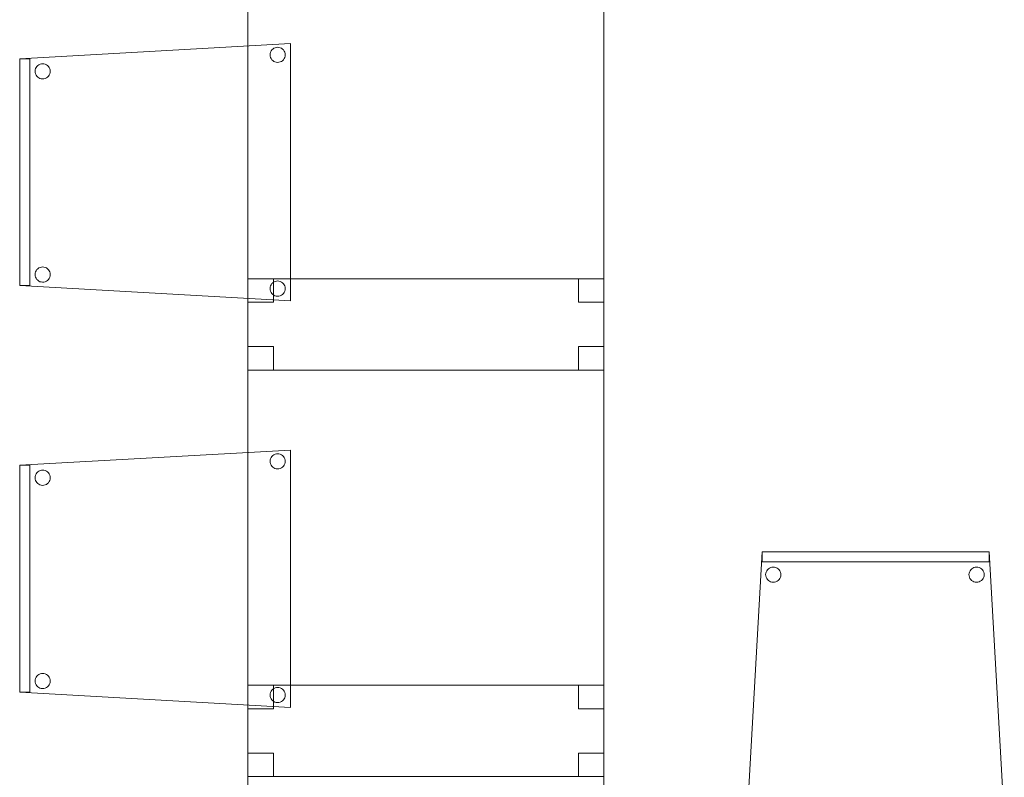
# Model space of a CAD drawing. Header units: metres. Extents: x 391.1 to 427.5, y 12.5 to 28.4.
# Tile 71 of 150: x 413.7 to 415.7, y 14 to 15.5. Entities that reach past the tile are written whole.
import ezdxf

# ---------------------------------------------------------------- set-up
doc = ezdxf.new("R2010")
doc.units = ezdxf.units.M
doc.layers.add('02_MOBILIARIO', color=7, linetype='Continuous', lineweight=18)
doc.layers.add('A-DETL-____-MBND', color=7, linetype='Continuous', lineweight=18)

# ---------------------------------------------------------------- blocks, each defined once
blk = doc.blocks.new('Family - Taula 80X70_PA-152046-03_CLI_AIGUA_P0A')
at = {"layer": 'A-DETL-____-MBND', "color": 253, "true_color": 0xaaaaaa}
for p, q in [((0, 0), (0, 0.98)), ((0, 0.98), (0.7001, 0.98)), ((0.7001, 0.98), (0, 0.98)), ((0, 0.98), (0, 0)), ((0, 0.9336), (0, 0.98)), ((0, 0.98), (0.05, 0.98)), ((0.05, 0.98), (0, 0.98)), ((0, 0.98), (0, 0.9336)), ((0.05, 0.98), (0.05, 0.9336)), ((0.05, 0.9336), (0.05, 0.98)), ((0.6501, 0.9336), (0.6501, 0.98)), ((0.6501, 0.98), (0.7001, 0.98)), ((0.7001, 0.98), (0.6501, 0.98)), ((0.6501, 0.98), (0.6501, 0.9336)), ((0.7001, 0.98), (0.7001, 0)), ((0.7001, 0), (0.7001, 0.98)), ((0.7001, 0.98), (0.7001, 0.9336)), ((0.7001, 0.9336), (0.7001, 0.98)), ((0.05, 0.9336), (0, 0.9336)), ((0, 0.9336), (0.05, 0.9336)), ((0.7001, 0.9336), (0.6501, 0.9336)), ((0.6501, 0.9336), (0.7001, 0.9336)), ((0, 0), (0, 0.0464)), ((0, 0.0464), (0.05, 0.0464)), ((0.05, 0.0464), (0, 0.0464)), ((0, 0.0464), (0, 0)), ((0.05, 0.0464), (0.05, 0)), ((0.05, 0), (0.05, 0.0464)), ((0.6501, 0), (0.6501, 0.0464)), ((0.6501, 0.0464), (0.7001, 0.0464)), ((0.7001, 0.0464), (0.6501, 0.0464)), ((0.6501, 0.0464), (0.6501, 0)), ((0.7001, 0.0464), (0.7001, 0)), ((0.7001, 0), (0.7001, 0.0464)), ((0.05, 0), (0, 0)), ((0, 0), (0.05, 0)), ((0.7001, 0), (0, 0)), ((0.7001, 0), (0.6501, 0)), ((0.6501, 0), (0.7001, 0)), ((0, 0), (0.7001, 0))]:
    blk.add_line(p, q, dxfattribs=at)
blk = doc.blocks.new('Family - Taula 80X70_PA-152067-03_CLI_AIGUA_P0A')
at = {"layer": 'A-DETL-____-MBND', "color": 253, "true_color": 0xaaaaaa}
for p, q in [((0, 0.9336), (0, 0.98)), ((0, 0.98), (0.05, 0.98)), ((0.05, 0.98), (0, 0.98)), ((0, 0.98), (0, 0.9336)), ((0, 0), (0, 0.98)), ((0, 0.98), (0.7001, 0.98)), ((0.7001, 0.98), (0, 0.98)), ((0, 0.98), (0, 0)), ((0.05, 0.98), (0.05, 0.9336)), ((0.05, 0.9336), (0.05, 0.98)), ((0.6501, 0.9336), (0.6501, 0.98)), ((0.6501, 0.98), (0.7001, 0.98)), ((0.7001, 0.98), (0.6501, 0.98)), ((0.6501, 0.98), (0.6501, 0.9336)), ((0.7001, 0.98), (0.7001, 0)), ((0.7001, 0), (0.7001, 0.98)), ((0.7001, 0.98), (0.7001, 0.9336)), ((0.7001, 0.9336), (0.7001, 0.98)), ((0.05, 0.9336), (0, 0.9336)), ((0, 0.9336), (0.05, 0.9336)), ((0.7001, 0.9336), (0.6501, 0.9336)), ((0.6501, 0.9336), (0.7001, 0.9336)), ((0, 0), (0, 0.0464)), ((0, 0.0464), (0.05, 0.0464)), ((0.05, 0.0464), (0, 0.0464)), ((0, 0.0464), (0, 0)), ((0.05, 0.0464), (0.05, 0)), ((0.05, 0), (0.05, 0.0464)), ((0.6501, 0), (0.6501, 0.0464)), ((0.6501, 0.0464), (0.7001, 0.0464)), ((0.7001, 0.0464), (0.6501, 0.0464)), ((0.6501, 0.0464), (0.6501, 0)), ((0.7001, 0.0464), (0.7001, 0)), ((0.7001, 0), (0.7001, 0.0464)), ((0.7001, 0), (0, 0)), ((0.05, 0), (0, 0)), ((0, 0), (0.05, 0)), ((0.7001, 0), (0.6501, 0)), ((0.6501, 0), (0.7001, 0)), ((0, 0), (0.7001, 0))]:
    blk.add_line(p, q, dxfattribs=at)
blk = doc.blocks.new('Family - Cadira confident_PA-152142-03_CLI_AIGUA_P0A')
at = {"layer": 'A-DETL-____-MBND', "color": 253, "true_color": 0xaaaaaa}
for p, q in [((0, 0), (0.03, 0.5326)), ((0.03, 0.5326), (0, 0)), ((0.03, 0.5126), (0.03, 0.5326)), ((0.03, 0.5326), (0.4765, 0.5326)), ((0.03, 0.5326), (0.03, 0.5126)), ((0.4765, 0.5326), (0.03, 0.5326)), ((0.03, 0.5326), (0.4765, 0.5326)), ((0.4765, 0.5326), (0.03, 0.5326)), ((0.4765, 0.5326), (0.4765, 0.5126)), ((0.4765, 0.5126), (0.4765, 0.5326)), ((0.4765, 0.5326), (0.5065, 0)), ((0.5065, 0), (0.4765, 0.5326)), ((0.4765, 0.5126), (0.03, 0.5126)), ((0.03, 0.5126), (0.4765, 0.5126)), ((0.0369, 0.4876), (0.0372, 0.4902)), ((0.0372, 0.4902), (0.0369, 0.4876)), ((0.0371, 0.485), (0.0369, 0.4876)), ((0.0369, 0.4876), (0.0371, 0.485)), ((0.0378, 0.4825), (0.0371, 0.485)), ((0.0371, 0.485), (0.0378, 0.4825)), ((0.0372, 0.4902), (0.0378, 0.4927)), ((0.0378, 0.4927), (0.0372, 0.4902)), ((0.0378, 0.4927), (0.039, 0.495)), ((0.039, 0.495), (0.0378, 0.4927)), ((0.039, 0.495), (0.0405, 0.4972)), ((0.0405, 0.4972), (0.039, 0.495)), ((0.0405, 0.4972), (0.0423, 0.499)), ((0.0423, 0.499), (0.0405, 0.4972)), ((0.0423, 0.499), (0.0445, 0.5005)), ((0.0445, 0.5005), (0.0423, 0.499)), ((0.0445, 0.5005), (0.0468, 0.5016)), ((0.0468, 0.5016), (0.0445, 0.5005)), ((0.0468, 0.5016), (0.0493, 0.5022)), ((0.0493, 0.5022), (0.0468, 0.5016)), ((0.0493, 0.5022), (0.0519, 0.5024)), ((0.0519, 0.5024), (0.0493, 0.5022)), ((0.0519, 0.5024), (0.0545, 0.5022)), ((0.0545, 0.5022), (0.0519, 0.5024)), ((0.0545, 0.5022), (0.057, 0.5015)), ((0.057, 0.5015), (0.0545, 0.5022)), ((0.057, 0.5015), (0.0594, 0.5004)), ((0.0594, 0.5004), (0.057, 0.5015)), ((0.0594, 0.5004), (0.0615, 0.4989)), ((0.0615, 0.4989), (0.0594, 0.5004)), ((0.0615, 0.4989), (0.0633, 0.4971)), ((0.0633, 0.4971), (0.0615, 0.4989)), ((0.0633, 0.4971), (0.0648, 0.4949)), ((0.0648, 0.4949), (0.0633, 0.4971)), ((0.0648, 0.4949), (0.0659, 0.4926)), ((0.0659, 0.4926), (0.0648, 0.4949)), ((0.0659, 0.4926), (0.0666, 0.49)), ((0.0666, 0.49), (0.0659, 0.4926)), ((0.0666, 0.4848), (0.0659, 0.4823)), ((0.0659, 0.4823), (0.0666, 0.4848)), ((0.0666, 0.49), (0.0668, 0.4874)), ((0.0668, 0.4874), (0.0666, 0.49)), ((0.0668, 0.4874), (0.0666, 0.4848)), ((0.0666, 0.4848), (0.0668, 0.4874)), ((0.4369, 0.4876), (0.4372, 0.4902)), ((0.4372, 0.4902), (0.4369, 0.4876)), ((0.4371, 0.485), (0.4369, 0.4876)), ((0.4369, 0.4876), (0.4371, 0.485)), ((0.4378, 0.4825), (0.4371, 0.485)), ((0.4371, 0.485), (0.4378, 0.4825)), ((0.4372, 0.4902), (0.4378, 0.4927)), ((0.4378, 0.4927), (0.4372, 0.4902)), ((0.4378, 0.4927), (0.439, 0.495)), ((0.439, 0.495), (0.4378, 0.4927)), ((0.439, 0.495), (0.4405, 0.4972)), ((0.4405, 0.4972), (0.439, 0.495)), ((0.4405, 0.4972), (0.4423, 0.499)), ((0.4423, 0.499), (0.4405, 0.4972)), ((0.4423, 0.499), (0.4445, 0.5005)), ((0.4445, 0.5005), (0.4423, 0.499)), ((0.4445, 0.5005), (0.4468, 0.5016)), ((0.4468, 0.5016), (0.4445, 0.5005)), ((0.4468, 0.5016), (0.4493, 0.5022)), ((0.4493, 0.5022), (0.4468, 0.5016)), ((0.4493, 0.5022), (0.4519, 0.5024)), ((0.4519, 0.5024), (0.4493, 0.5022)), ((0.4519, 0.5024), (0.4545, 0.5022)), ((0.4545, 0.5022), (0.4519, 0.5024)), ((0.4545, 0.5022), (0.457, 0.5015)), ((0.457, 0.5015), (0.4545, 0.5022)), ((0.457, 0.5015), (0.4594, 0.5004)), ((0.4594, 0.5004), (0.457, 0.5015)), ((0.4594, 0.5004), (0.4615, 0.4989)), ((0.4615, 0.4989), (0.4594, 0.5004)), ((0.4615, 0.4989), (0.4633, 0.4971)), ((0.4633, 0.4971), (0.4615, 0.4989)), ((0.4633, 0.4971), (0.4648, 0.4949)), ((0.4648, 0.4949), (0.4633, 0.4971)), ((0.4648, 0.4949), (0.4659, 0.4926)), ((0.4659, 0.4926), (0.4648, 0.4949)), ((0.4659, 0.4926), (0.4666, 0.49)), ((0.4666, 0.49), (0.4659, 0.4926)), ((0.4666, 0.4848), (0.4659, 0.4823)), ((0.4659, 0.4823), (0.4666, 0.4848)), ((0.4666, 0.49), (0.4668, 0.4874)), ((0.4668, 0.4874), (0.4666, 0.49)), ((0.4668, 0.4874), (0.4666, 0.4848)), ((0.4666, 0.4848), (0.4668, 0.4874)), ((0.0389, 0.4801), (0.0378, 0.4825)), ((0.0378, 0.4825), (0.0389, 0.4801)), ((0.0404, 0.478), (0.0389, 0.4801)), ((0.0389, 0.4801), (0.0404, 0.478)), ((0.0422, 0.4761), (0.0404, 0.478)), ((0.0404, 0.478), (0.0422, 0.4761)), ((0.0443, 0.4746), (0.0422, 0.4761)), ((0.0422, 0.4761), (0.0443, 0.4746)), ((0.0467, 0.4735), (0.0443, 0.4746)), ((0.0443, 0.4746), (0.0467, 0.4735)), ((0.0492, 0.4728), (0.0467, 0.4735)), ((0.0467, 0.4735), (0.0492, 0.4728)), ((0.0518, 0.4726), (0.0492, 0.4728)), ((0.0492, 0.4728), (0.0518, 0.4726)), ((0.0544, 0.4728), (0.0518, 0.4726)), ((0.0518, 0.4726), (0.0544, 0.4728)), ((0.0569, 0.4734), (0.0544, 0.4728)), ((0.0544, 0.4728), (0.0569, 0.4734)), ((0.0593, 0.4745), (0.0569, 0.4734)), ((0.0569, 0.4734), (0.0593, 0.4745)), ((0.0614, 0.476), (0.0593, 0.4745)), ((0.0593, 0.4745), (0.0614, 0.476)), ((0.0633, 0.4779), (0.0614, 0.476)), ((0.0614, 0.476), (0.0633, 0.4779)), ((0.0648, 0.48), (0.0633, 0.4779)), ((0.0633, 0.4779), (0.0648, 0.48)), ((0.0659, 0.4823), (0.0648, 0.48)), ((0.0648, 0.48), (0.0659, 0.4823)), ((0.4389, 0.4801), (0.4378, 0.4825)), ((0.4378, 0.4825), (0.4389, 0.4801)), ((0.4404, 0.478), (0.4389, 0.4801)), ((0.4389, 0.4801), (0.4404, 0.478)), ((0.4422, 0.4761), (0.4404, 0.478)), ((0.4404, 0.478), (0.4422, 0.4761)), ((0.4443, 0.4746), (0.4422, 0.4761)), ((0.4422, 0.4761), (0.4443, 0.4746)), ((0.4467, 0.4735), (0.4443, 0.4746)), ((0.4443, 0.4746), (0.4467, 0.4735)), ((0.4492, 0.4728), (0.4467, 0.4735)), ((0.4467, 0.4735), (0.4492, 0.4728)), ((0.4518, 0.4726), (0.4492, 0.4728)), ((0.4492, 0.4728), (0.4518, 0.4726)), ((0.4544, 0.4728), (0.4518, 0.4726)), ((0.4518, 0.4726), (0.4544, 0.4728)), ((0.4569, 0.4734), (0.4544, 0.4728)), ((0.4544, 0.4728), (0.4569, 0.4734)), ((0.4593, 0.4745), (0.4569, 0.4734)), ((0.4569, 0.4734), (0.4593, 0.4745)), ((0.4614, 0.476), (0.4593, 0.4745)), ((0.4593, 0.4745), (0.4614, 0.476)), ((0.4633, 0.4779), (0.4614, 0.476)), ((0.4614, 0.476), (0.4633, 0.4779)), ((0.4648, 0.48), (0.4633, 0.4779)), ((0.4633, 0.4779), (0.4648, 0.48)), ((0.4659, 0.4823), (0.4648, 0.48)), ((0.4648, 0.48), (0.4659, 0.4823)), ((0.0168, 0.0381), (0.0192, 0.0392)), ((0.0192, 0.0392), (0.0168, 0.0381)), ((0.0192, 0.0392), (0.0217, 0.0398)), ((0.0217, 0.0398), (0.0192, 0.0392)), ((0.0217, 0.0398), (0.0243, 0.04)), ((0.0243, 0.04), (0.0217, 0.0398)), ((0.0243, 0.04), (0.0269, 0.0398)), ((0.0269, 0.0398), (0.0243, 0.04)), ((0.0269, 0.0398), (0.0294, 0.0391)), ((0.0294, 0.0391), (0.0269, 0.0398)), ((0.0294, 0.0391), (0.0318, 0.038)), ((0.0318, 0.038), (0.0294, 0.0391)), ((0.4768, 0.0381), (0.4792, 0.0392)), ((0.4792, 0.0392), (0.4768, 0.0381)), ((0.4792, 0.0392), (0.4817, 0.0398)), ((0.4817, 0.0398), (0.4792, 0.0392)), ((0.4817, 0.0398), (0.4843, 0.04)), ((0.4843, 0.04), (0.4817, 0.0398)), ((0.4843, 0.04), (0.4869, 0.0398)), ((0.4869, 0.0398), (0.4843, 0.04)), ((0.4869, 0.0398), (0.4894, 0.0391)), ((0.4894, 0.0391), (0.4869, 0.0398)), ((0.4894, 0.0391), (0.4918, 0.038)), ((0.4918, 0.038), (0.4894, 0.0391)), ((0.0093, 0.0252), (0.0095, 0.0278)), ((0.0095, 0.0278), (0.0093, 0.0252)), ((0.0095, 0.0226), (0.0093, 0.0252)), ((0.0093, 0.0252), (0.0095, 0.0226)), ((0.0095, 0.0278), (0.0102, 0.0303)), ((0.0102, 0.0303), (0.0095, 0.0278)), ((0.0102, 0.02), (0.0095, 0.0226)), ((0.0095, 0.0226), (0.0102, 0.02)), ((0.0102, 0.0303), (0.0113, 0.0326)), ((0.0113, 0.0326), (0.0102, 0.0303)), ((0.0113, 0.0177), (0.0102, 0.02)), ((0.0102, 0.02), (0.0113, 0.0177)), ((0.0113, 0.0326), (0.0128, 0.0347)), ((0.0128, 0.0347), (0.0113, 0.0326)), ((0.0128, 0.0347), (0.0147, 0.0366)), ((0.0147, 0.0366), (0.0128, 0.0347)), ((0.0147, 0.0366), (0.0168, 0.0381)), ((0.0168, 0.0381), (0.0147, 0.0366)), ((0.0318, 0.038), (0.0339, 0.0365)), ((0.0339, 0.0365), (0.0318, 0.038)), ((0.0339, 0.0365), (0.0357, 0.0346)), ((0.0357, 0.0346), (0.0339, 0.0365)), ((0.0357, 0.0346), (0.0372, 0.0325)), ((0.0372, 0.0325), (0.0357, 0.0346)), ((0.0382, 0.0199), (0.0371, 0.0176)), ((0.0371, 0.0176), (0.0382, 0.0199)), ((0.0372, 0.0325), (0.0383, 0.0301)), ((0.0383, 0.0301), (0.0372, 0.0325)), ((0.0389, 0.0224), (0.0382, 0.0199)), ((0.0382, 0.0199), (0.0389, 0.0224)), ((0.0383, 0.0301), (0.0389, 0.0276)), ((0.0389, 0.0276), (0.0383, 0.0301)), ((0.0389, 0.0276), (0.0392, 0.025)), ((0.0392, 0.025), (0.0389, 0.0276)), ((0.0392, 0.025), (0.0389, 0.0224)), ((0.0389, 0.0224), (0.0392, 0.025)), ((0.4693, 0.0252), (0.4695, 0.0278)), ((0.4695, 0.0278), (0.4693, 0.0252)), ((0.4695, 0.0226), (0.4693, 0.0252)), ((0.4693, 0.0252), (0.4695, 0.0226)), ((0.4695, 0.0278), (0.4702, 0.0303)), ((0.4702, 0.0303), (0.4695, 0.0278)), ((0.4702, 0.02), (0.4695, 0.0226)), ((0.4695, 0.0226), (0.4702, 0.02)), ((0.4702, 0.0303), (0.4713, 0.0326)), ((0.4713, 0.0326), (0.4702, 0.0303)), ((0.4713, 0.0177), (0.4702, 0.02)), ((0.4702, 0.02), (0.4713, 0.0177)), ((0.4713, 0.0326), (0.4728, 0.0347)), ((0.4728, 0.0347), (0.4713, 0.0326)), ((0.4728, 0.0347), (0.4747, 0.0366)), ((0.4747, 0.0366), (0.4728, 0.0347)), ((0.4747, 0.0366), (0.4768, 0.0381)), ((0.4768, 0.0381), (0.4747, 0.0366)), ((0.4918, 0.038), (0.4939, 0.0365)), ((0.4939, 0.0365), (0.4918, 0.038)), ((0.4939, 0.0365), (0.4957, 0.0346)), ((0.4957, 0.0346), (0.4939, 0.0365)), ((0.4957, 0.0346), (0.4972, 0.0325)), ((0.4972, 0.0325), (0.4957, 0.0346)), ((0.4982, 0.0199), (0.4971, 0.0176)), ((0.4971, 0.0176), (0.4982, 0.0199)), ((0.4972, 0.0325), (0.4983, 0.0301)), ((0.4983, 0.0301), (0.4972, 0.0325)), ((0.4989, 0.0224), (0.4982, 0.0199)), ((0.4982, 0.0199), (0.4989, 0.0224)), ((0.4983, 0.0301), (0.4989, 0.0276)), ((0.4989, 0.0276), (0.4983, 0.0301)), ((0.4989, 0.0276), (0.4992, 0.025)), ((0.4992, 0.025), (0.4989, 0.0276)), ((0.4992, 0.025), (0.4989, 0.0224)), ((0.4989, 0.0224), (0.4992, 0.025)), ((0, 0), (0.5065, 0)), ((0.0127, 0.0155), (0.0113, 0.0177)), ((0.0113, 0.0177), (0.0127, 0.0155)), ((0.0146, 0.0137), (0.0127, 0.0155)), ((0.0127, 0.0155), (0.0146, 0.0137)), ((0.0167, 0.0122), (0.0146, 0.0137)), ((0.0146, 0.0137), (0.0167, 0.0122)), ((0.0191, 0.0111), (0.0167, 0.0122)), ((0.0167, 0.0122), (0.0191, 0.0111)), ((0.0216, 0.0104), (0.0191, 0.0111)), ((0.0191, 0.0111), (0.0216, 0.0104)), ((0.0242, 0.0102), (0.0216, 0.0104)), ((0.0216, 0.0104), (0.0242, 0.0102)), ((0.0268, 0.0104), (0.0242, 0.0102)), ((0.0242, 0.0102), (0.0268, 0.0104)), ((0.0293, 0.011), (0.0268, 0.0104)), ((0.0268, 0.0104), (0.0293, 0.011)), ((0.0316, 0.0121), (0.0293, 0.011)), ((0.0293, 0.011), (0.0316, 0.0121)), ((0.0338, 0.0136), (0.0316, 0.0121)), ((0.0316, 0.0121), (0.0338, 0.0136)), ((0.0356, 0.0154), (0.0338, 0.0136)), ((0.0338, 0.0136), (0.0356, 0.0154)), ((0.0371, 0.0176), (0.0356, 0.0154)), ((0.0356, 0.0154), (0.0371, 0.0176)), ((0.4727, 0.0155), (0.4713, 0.0177)), ((0.4713, 0.0177), (0.4727, 0.0155)), ((0.4746, 0.0137), (0.4727, 0.0155)), ((0.4727, 0.0155), (0.4746, 0.0137)), ((0.4767, 0.0122), (0.4746, 0.0137)), ((0.4746, 0.0137), (0.4767, 0.0122)), ((0.4791, 0.0111), (0.4767, 0.0122)), ((0.4767, 0.0122), (0.4791, 0.0111)), ((0.4816, 0.0104), (0.4791, 0.0111)), ((0.4791, 0.0111), (0.4816, 0.0104)), ((0.4842, 0.0102), (0.4816, 0.0104)), ((0.4816, 0.0104), (0.4842, 0.0102)), ((0.4868, 0.0104), (0.4842, 0.0102)), ((0.4842, 0.0102), (0.4868, 0.0104)), ((0.4893, 0.011), (0.4868, 0.0104)), ((0.4868, 0.0104), (0.4893, 0.011)), ((0.4916, 0.0121), (0.4893, 0.011)), ((0.4893, 0.011), (0.4916, 0.0121)), ((0.4938, 0.0136), (0.4916, 0.0121)), ((0.4916, 0.0121), (0.4938, 0.0136)), ((0.4956, 0.0154), (0.4938, 0.0136)), ((0.4938, 0.0136), (0.4956, 0.0154)), ((0.4971, 0.0176), (0.4956, 0.0154)), ((0.4956, 0.0154), (0.4971, 0.0176)), ((0.5065, 0), (0, 0))]:
    blk.add_line(p, q, dxfattribs=at)
blk = doc.blocks.new('Family - Cadira confident_PA-152196-03_CLI_AIGUA_P0A')
at = {"layer": 'A-DETL-____-MBND', "color": 253, "true_color": 0xaaaaaa}
for p, q in [((0, 0.4765), (0.5326, 0.5065)), ((0.5326, 0.5065), (0, 0.4765)), ((0.5326, 0.5065), (0.5326, 0)), ((0.5326, 0), (0.5326, 0.5065)), ((0.4926, 0.4843), (0.4928, 0.4869)), ((0.4928, 0.4869), (0.4926, 0.4843)), ((0.4928, 0.4869), (0.4935, 0.4894)), ((0.4935, 0.4894), (0.4928, 0.4869)), ((0.4935, 0.4894), (0.4946, 0.4918)), ((0.4946, 0.4918), (0.4935, 0.4894)), ((0.4946, 0.4918), (0.4961, 0.4939)), ((0.4961, 0.4939), (0.4946, 0.4918)), ((0.4961, 0.4939), (0.498, 0.4957)), ((0.498, 0.4957), (0.4961, 0.4939)), ((0.498, 0.4957), (0.5001, 0.4972)), ((0.5001, 0.4972), (0.498, 0.4957)), ((0.5001, 0.4972), (0.5025, 0.4983)), ((0.5025, 0.4983), (0.5001, 0.4972)), ((0.5025, 0.4983), (0.505, 0.4989)), ((0.505, 0.4989), (0.5025, 0.4983)), ((0.505, 0.4989), (0.5076, 0.4992)), ((0.5076, 0.4992), (0.505, 0.4989)), ((0.5076, 0.4992), (0.5102, 0.4989)), ((0.5102, 0.4989), (0.5076, 0.4992)), ((0.5102, 0.4989), (0.5127, 0.4982)), ((0.5127, 0.4982), (0.5102, 0.4989)), ((0.5127, 0.4982), (0.515, 0.4971)), ((0.515, 0.4971), (0.5127, 0.4982)), ((0.515, 0.4971), (0.5172, 0.4956)), ((0.5172, 0.4956), (0.515, 0.4971)), ((0.5172, 0.4956), (0.519, 0.4938)), ((0.519, 0.4938), (0.5172, 0.4956)), ((0.519, 0.4938), (0.5205, 0.4916)), ((0.5205, 0.4916), (0.519, 0.4938)), ((0.5205, 0.4916), (0.5216, 0.4893)), ((0.5216, 0.4893), (0.5205, 0.4916)), ((0.5216, 0.4893), (0.5222, 0.4868)), ((0.5222, 0.4868), (0.5216, 0.4893)), ((0.5222, 0.4868), (0.5224, 0.4842)), ((0.5224, 0.4842), (0.5222, 0.4868)), ((0, 0.4765), (0.02, 0.4765)), ((0, 0.03), (0, 0.4765)), ((0.02, 0.4765), (0, 0.4765)), ((0, 0.4765), (0, 0.03)), ((0, 0.03), (0, 0.4765)), ((0, 0.4765), (0, 0.03)), ((0.02, 0.4765), (0.02, 0.03)), ((0.02, 0.03), (0.02, 0.4765)), ((0.0377, 0.4648), (0.0401, 0.4659)), ((0.0401, 0.4659), (0.0377, 0.4648)), ((0.0401, 0.4659), (0.0426, 0.4666)), ((0.0426, 0.4666), (0.0401, 0.4659)), ((0.0426, 0.4666), (0.0452, 0.4668)), ((0.0452, 0.4668), (0.0426, 0.4666)), ((0.0452, 0.4668), (0.0478, 0.4666)), ((0.0478, 0.4666), (0.0452, 0.4668)), ((0.0478, 0.4666), (0.0503, 0.4659)), ((0.0503, 0.4659), (0.0478, 0.4666)), ((0.0503, 0.4659), (0.0526, 0.4648)), ((0.0526, 0.4648), (0.0503, 0.4659)), ((0.4928, 0.4817), (0.4926, 0.4843)), ((0.4926, 0.4843), (0.4928, 0.4817)), ((0.4935, 0.4792), (0.4928, 0.4817)), ((0.4928, 0.4817), (0.4935, 0.4792)), ((0.4945, 0.4768), (0.4935, 0.4792)), ((0.4935, 0.4792), (0.4945, 0.4768)), ((0.496, 0.4747), (0.4945, 0.4768)), ((0.4945, 0.4768), (0.496, 0.4747)), ((0.4979, 0.4728), (0.496, 0.4747)), ((0.496, 0.4747), (0.4979, 0.4728)), ((0.5, 0.4713), (0.4979, 0.4728)), ((0.4979, 0.4728), (0.5, 0.4713)), ((0.5023, 0.4702), (0.5, 0.4713)), ((0.5, 0.4713), (0.5023, 0.4702)), ((0.5049, 0.4695), (0.5023, 0.4702)), ((0.5023, 0.4702), (0.5049, 0.4695)), ((0.5074, 0.4693), (0.5049, 0.4695)), ((0.5049, 0.4695), (0.5074, 0.4693)), ((0.51, 0.4695), (0.5074, 0.4693)), ((0.5074, 0.4693), (0.51, 0.4695)), ((0.5126, 0.4702), (0.51, 0.4695)), ((0.51, 0.4695), (0.5126, 0.4702)), ((0.5149, 0.4713), (0.5126, 0.4702)), ((0.5126, 0.4702), (0.5149, 0.4713)), ((0.5171, 0.4727), (0.5149, 0.4713)), ((0.5149, 0.4713), (0.5171, 0.4727)), ((0.5189, 0.4746), (0.5171, 0.4727)), ((0.5171, 0.4727), (0.5189, 0.4746)), ((0.5204, 0.4767), (0.5189, 0.4746)), ((0.5189, 0.4746), (0.5204, 0.4767)), ((0.5215, 0.4791), (0.5204, 0.4767)), ((0.5204, 0.4767), (0.5215, 0.4791)), ((0.5222, 0.4816), (0.5215, 0.4791)), ((0.5215, 0.4791), (0.5222, 0.4816)), ((0.5224, 0.4842), (0.5222, 0.4816)), ((0.5222, 0.4816), (0.5224, 0.4842)), ((0.0302, 0.4519), (0.0304, 0.4545)), ((0.0304, 0.4545), (0.0302, 0.4519)), ((0.0304, 0.4493), (0.0302, 0.4519)), ((0.0302, 0.4519), (0.0304, 0.4493)), ((0.0304, 0.4545), (0.0311, 0.457)), ((0.0311, 0.457), (0.0304, 0.4545)), ((0.031, 0.4468), (0.0304, 0.4493)), ((0.0304, 0.4493), (0.031, 0.4468)), ((0.0321, 0.4445), (0.031, 0.4468)), ((0.031, 0.4468), (0.0321, 0.4445)), ((0.0311, 0.457), (0.0322, 0.4594)), ((0.0322, 0.4594), (0.0311, 0.457)), ((0.0322, 0.4594), (0.0337, 0.4615)), ((0.0337, 0.4615), (0.0322, 0.4594)), ((0.0337, 0.4615), (0.0356, 0.4633)), ((0.0356, 0.4633), (0.0337, 0.4615)), ((0.0356, 0.4633), (0.0377, 0.4648)), ((0.0377, 0.4648), (0.0356, 0.4633)), ((0.0526, 0.4648), (0.0548, 0.4633)), ((0.0548, 0.4633), (0.0526, 0.4648)), ((0.0548, 0.4633), (0.0566, 0.4614)), ((0.0566, 0.4614), (0.0548, 0.4633)), ((0.0566, 0.4614), (0.0581, 0.4593)), ((0.0581, 0.4593), (0.0566, 0.4614)), ((0.0591, 0.4467), (0.058, 0.4443)), ((0.058, 0.4443), (0.0591, 0.4467)), ((0.0581, 0.4593), (0.0592, 0.4569)), ((0.0592, 0.4569), (0.0581, 0.4593)), ((0.0598, 0.4492), (0.0591, 0.4467)), ((0.0591, 0.4467), (0.0598, 0.4492)), ((0.0592, 0.4569), (0.0598, 0.4544)), ((0.0598, 0.4544), (0.0592, 0.4569)), ((0.0598, 0.4544), (0.06, 0.4518)), ((0.06, 0.4518), (0.0598, 0.4544)), ((0.06, 0.4518), (0.0598, 0.4492)), ((0.0598, 0.4492), (0.06, 0.4518)), ((0.0336, 0.4423), (0.0321, 0.4445)), ((0.0321, 0.4445), (0.0336, 0.4423)), ((0.0355, 0.4405), (0.0336, 0.4423)), ((0.0336, 0.4423), (0.0355, 0.4405)), ((0.0376, 0.439), (0.0355, 0.4405)), ((0.0355, 0.4405), (0.0376, 0.439)), ((0.0399, 0.4378), (0.0376, 0.439)), ((0.0376, 0.439), (0.0399, 0.4378)), ((0.0424, 0.4372), (0.0399, 0.4378)), ((0.0399, 0.4378), (0.0424, 0.4372)), ((0.045, 0.4369), (0.0424, 0.4372)), ((0.0424, 0.4372), (0.045, 0.4369)), ((0.0476, 0.4371), (0.045, 0.4369)), ((0.045, 0.4369), (0.0476, 0.4371)), ((0.0502, 0.4378), (0.0476, 0.4371)), ((0.0476, 0.4371), (0.0502, 0.4378)), ((0.0525, 0.4389), (0.0502, 0.4378)), ((0.0502, 0.4378), (0.0525, 0.4389)), ((0.0547, 0.4404), (0.0525, 0.4389)), ((0.0525, 0.4389), (0.0547, 0.4404)), ((0.0565, 0.4422), (0.0547, 0.4404)), ((0.0547, 0.4404), (0.0565, 0.4422)), ((0.058, 0.4443), (0.0565, 0.4422)), ((0.0565, 0.4422), (0.058, 0.4443)), ((0.0311, 0.057), (0.0322, 0.0594)), ((0.0322, 0.0594), (0.0311, 0.057)), ((0.0322, 0.0594), (0.0337, 0.0615)), ((0.0337, 0.0615), (0.0322, 0.0594)), ((0.0337, 0.0615), (0.0356, 0.0633)), ((0.0356, 0.0633), (0.0337, 0.0615)), ((0.0356, 0.0633), (0.0377, 0.0648)), ((0.0377, 0.0648), (0.0356, 0.0633)), ((0.0377, 0.0648), (0.0401, 0.0659)), ((0.0401, 0.0659), (0.0377, 0.0648)), ((0.0401, 0.0659), (0.0426, 0.0666)), ((0.0426, 0.0666), (0.0401, 0.0659)), ((0.0426, 0.0666), (0.0452, 0.0668)), ((0.0452, 0.0668), (0.0426, 0.0666)), ((0.0452, 0.0668), (0.0478, 0.0666)), ((0.0478, 0.0666), (0.0452, 0.0668)), ((0.0478, 0.0666), (0.0503, 0.0659)), ((0.0503, 0.0659), (0.0478, 0.0666)), ((0.0503, 0.0659), (0.0526, 0.0648)), ((0.0526, 0.0648), (0.0503, 0.0659)), ((0.0526, 0.0648), (0.0548, 0.0633)), ((0.0548, 0.0633), (0.0526, 0.0648)), ((0.0548, 0.0633), (0.0566, 0.0614)), ((0.0566, 0.0614), (0.0548, 0.0633)), ((0.0566, 0.0614), (0.0581, 0.0593)), ((0.0581, 0.0593), (0.0566, 0.0614)), ((0.0581, 0.0593), (0.0592, 0.0569)), ((0.0592, 0.0569), (0.0581, 0.0593)), ((0.0302, 0.0519), (0.0304, 0.0545)), ((0.0304, 0.0545), (0.0302, 0.0519)), ((0.0304, 0.0493), (0.0302, 0.0519)), ((0.0302, 0.0519), (0.0304, 0.0493)), ((0.0304, 0.0545), (0.0311, 0.057)), ((0.0311, 0.057), (0.0304, 0.0545)), ((0.031, 0.0468), (0.0304, 0.0493)), ((0.0304, 0.0493), (0.031, 0.0468)), ((0.0321, 0.0445), (0.031, 0.0468)), ((0.031, 0.0468), (0.0321, 0.0445)), ((0.0336, 0.0423), (0.0321, 0.0445)), ((0.0321, 0.0445), (0.0336, 0.0423)), ((0.0355, 0.0405), (0.0336, 0.0423)), ((0.0336, 0.0423), (0.0355, 0.0405)), ((0.0376, 0.039), (0.0355, 0.0405)), ((0.0355, 0.0405), (0.0376, 0.039)), ((0.0399, 0.0378), (0.0376, 0.039)), ((0.0376, 0.039), (0.0399, 0.0378)), ((0.0525, 0.0389), (0.0502, 0.0378)), ((0.0502, 0.0378), (0.0525, 0.0389)), ((0.0547, 0.0404), (0.0525, 0.0389)), ((0.0525, 0.0389), (0.0547, 0.0404)), ((0.0565, 0.0422), (0.0547, 0.0404)), ((0.0547, 0.0404), (0.0565, 0.0422)), ((0.058, 0.0443), (0.0565, 0.0422)), ((0.0565, 0.0422), (0.058, 0.0443)), ((0.0591, 0.0467), (0.058, 0.0443)), ((0.058, 0.0443), (0.0591, 0.0467)), ((0.0598, 0.0492), (0.0591, 0.0467)), ((0.0591, 0.0467), (0.0598, 0.0492)), ((0.0592, 0.0569), (0.0598, 0.0544)), ((0.0598, 0.0544), (0.0592, 0.0569)), ((0.0598, 0.0544), (0.06, 0.0518)), ((0.06, 0.0518), (0.0598, 0.0544)), ((0.06, 0.0518), (0.0598, 0.0492)), ((0.0598, 0.0492), (0.06, 0.0518)), ((0.5025, 0.0383), (0.505, 0.0389)), ((0.505, 0.0389), (0.5025, 0.0383)), ((0.505, 0.0389), (0.5076, 0.0392)), ((0.5076, 0.0392), (0.505, 0.0389)), ((0.5076, 0.0392), (0.5102, 0.0389)), ((0.5102, 0.0389), (0.5076, 0.0392)), ((0.5102, 0.0389), (0.5127, 0.0382)), ((0.5127, 0.0382), (0.5102, 0.0389)), ((0.02, 0.03), (0, 0.03)), ((0, 0.03), (0.02, 0.03)), ((0.5326, 0), (0, 0.03)), ((0, 0.03), (0.5326, 0)), ((0.0424, 0.0372), (0.0399, 0.0378)), ((0.0399, 0.0378), (0.0424, 0.0372)), ((0.045, 0.0369), (0.0424, 0.0372)), ((0.0424, 0.0372), (0.045, 0.0369)), ((0.0476, 0.0371), (0.045, 0.0369)), ((0.045, 0.0369), (0.0476, 0.0371)), ((0.0502, 0.0378), (0.0476, 0.0371)), ((0.0476, 0.0371), (0.0502, 0.0378)), ((0.4926, 0.0243), (0.4928, 0.0269)), ((0.4928, 0.0269), (0.4926, 0.0243)), ((0.4928, 0.0217), (0.4926, 0.0243)), ((0.4926, 0.0243), (0.4928, 0.0217)), ((0.4928, 0.0269), (0.4935, 0.0294)), ((0.4935, 0.0294), (0.4928, 0.0269)), ((0.4935, 0.0192), (0.4928, 0.0217)), ((0.4928, 0.0217), (0.4935, 0.0192)), ((0.4935, 0.0294), (0.4946, 0.0318)), ((0.4946, 0.0318), (0.4935, 0.0294)), ((0.4946, 0.0318), (0.4961, 0.0339)), ((0.4961, 0.0339), (0.4946, 0.0318)), ((0.4961, 0.0339), (0.498, 0.0357)), ((0.498, 0.0357), (0.4961, 0.0339)), ((0.498, 0.0357), (0.5001, 0.0372)), ((0.5001, 0.0372), (0.498, 0.0357)), ((0.5001, 0.0372), (0.5025, 0.0383)), ((0.5025, 0.0383), (0.5001, 0.0372)), ((0.5127, 0.0382), (0.515, 0.0371)), ((0.515, 0.0371), (0.5127, 0.0382)), ((0.515, 0.0371), (0.5172, 0.0356)), ((0.5172, 0.0356), (0.515, 0.0371)), ((0.5172, 0.0356), (0.519, 0.0338)), ((0.519, 0.0338), (0.5172, 0.0356)), ((0.519, 0.0338), (0.5205, 0.0316)), ((0.5205, 0.0316), (0.519, 0.0338)), ((0.5205, 0.0316), (0.5216, 0.0293)), ((0.5216, 0.0293), (0.5205, 0.0316)), ((0.5222, 0.0216), (0.5215, 0.0191)), ((0.5215, 0.0191), (0.5222, 0.0216)), ((0.5216, 0.0293), (0.5222, 0.0268)), ((0.5222, 0.0268), (0.5216, 0.0293)), ((0.5222, 0.0268), (0.5224, 0.0242)), ((0.5224, 0.0242), (0.5222, 0.0268)), ((0.5224, 0.0242), (0.5222, 0.0216)), ((0.5222, 0.0216), (0.5224, 0.0242)), ((0.4945, 0.0168), (0.4935, 0.0192)), ((0.4935, 0.0192), (0.4945, 0.0168)), ((0.496, 0.0147), (0.4945, 0.0168)), ((0.4945, 0.0168), (0.496, 0.0147)), ((0.4979, 0.0128), (0.496, 0.0147)), ((0.496, 0.0147), (0.4979, 0.0128)), ((0.5, 0.0113), (0.4979, 0.0128)), ((0.4979, 0.0128), (0.5, 0.0113)), ((0.5023, 0.0102), (0.5, 0.0113)), ((0.5, 0.0113), (0.5023, 0.0102)), ((0.5049, 0.0095), (0.5023, 0.0102)), ((0.5023, 0.0102), (0.5049, 0.0095)), ((0.5074, 0.0093), (0.5049, 0.0095)), ((0.5049, 0.0095), (0.5074, 0.0093)), ((0.51, 0.0095), (0.5074, 0.0093)), ((0.5074, 0.0093), (0.51, 0.0095)), ((0.5126, 0.0102), (0.51, 0.0095)), ((0.51, 0.0095), (0.5126, 0.0102)), ((0.5149, 0.0113), (0.5126, 0.0102)), ((0.5126, 0.0102), (0.5149, 0.0113)), ((0.5171, 0.0127), (0.5149, 0.0113)), ((0.5149, 0.0113), (0.5171, 0.0127)), ((0.5189, 0.0146), (0.5171, 0.0127)), ((0.5171, 0.0127), (0.5189, 0.0146)), ((0.5204, 0.0167), (0.5189, 0.0146)), ((0.5189, 0.0146), (0.5204, 0.0167)), ((0.5215, 0.0191), (0.5204, 0.0167)), ((0.5204, 0.0167), (0.5215, 0.0191))]:
    blk.add_line(p, q, dxfattribs=at)
blk = doc.blocks.new('Family - Taula 80X70_PA-152407-03_CLI_AIGUA_P0A')
at = {"layer": 'A-DETL-____-MBND', "color": 253, "true_color": 0xaaaaaa}
for p, q in [((0, 0.9336), (0, 0.98)), ((0, 0.98), (0.05, 0.98)), ((0.05, 0.98), (0, 0.98)), ((0, 0.98), (0, 0.9336)), ((0, 0), (0, 0.98)), ((0, 0.98), (0.7001, 0.98)), ((0.7001, 0.98), (0, 0.98)), ((0, 0.98), (0, 0)), ((0.05, 0.98), (0.05, 0.9336)), ((0.05, 0.9336), (0.05, 0.98)), ((0.6501, 0.9336), (0.6501, 0.98)), ((0.6501, 0.98), (0.7001, 0.98)), ((0.7001, 0.98), (0.6501, 0.98)), ((0.6501, 0.98), (0.6501, 0.9336)), ((0.7001, 0.98), (0.7001, 0)), ((0.7001, 0), (0.7001, 0.98)), ((0.7001, 0.98), (0.7001, 0.9336)), ((0.7001, 0.9336), (0.7001, 0.98)), ((0.05, 0.9336), (0, 0.9336)), ((0, 0.9336), (0.05, 0.9336)), ((0.7001, 0.9336), (0.6501, 0.9336)), ((0.6501, 0.9336), (0.7001, 0.9336)), ((0, 0), (0, 0.0464)), ((0, 0.0464), (0.05, 0.0464)), ((0.05, 0.0464), (0, 0.0464)), ((0, 0.0464), (0, 0)), ((0.05, 0.0464), (0.05, 0)), ((0.05, 0), (0.05, 0.0464)), ((0.6501, 0), (0.6501, 0.0464)), ((0.6501, 0.0464), (0.7001, 0.0464)), ((0.7001, 0.0464), (0.6501, 0.0464)), ((0.6501, 0.0464), (0.6501, 0)), ((0.7001, 0.0464), (0.7001, 0)), ((0.7001, 0), (0.7001, 0.0464)), ((0.7001, 0), (0, 0)), ((0.05, 0), (0, 0)), ((0, 0), (0.05, 0)), ((0.7001, 0), (0.6501, 0)), ((0.6501, 0), (0.7001, 0)), ((0, 0), (0.7001, 0))]:
    blk.add_line(p, q, dxfattribs=at)
blk = doc.blocks.new('Family - Cadira confident_PA-152502-03_CLI_AIGUA_P0A')
at = {"layer": 'A-DETL-____-MBND', "color": 253, "true_color": 0xaaaaaa}
for p, q in [((0, 0.4765), (0.5326, 0.5065)), ((0.5326, 0.5065), (0, 0.4765)), ((0.5326, 0.5065), (0.5326, 0)), ((0.5326, 0), (0.5326, 0.5065)), ((0.4926, 0.4843), (0.4928, 0.4869)), ((0.4928, 0.4869), (0.4926, 0.4843)), ((0.4928, 0.4869), (0.4935, 0.4894)), ((0.4935, 0.4894), (0.4928, 0.4869)), ((0.4935, 0.4894), (0.4946, 0.4918)), ((0.4946, 0.4918), (0.4935, 0.4894)), ((0.4946, 0.4918), (0.4961, 0.4939)), ((0.4961, 0.4939), (0.4946, 0.4918)), ((0.4961, 0.4939), (0.498, 0.4957)), ((0.498, 0.4957), (0.4961, 0.4939)), ((0.498, 0.4957), (0.5001, 0.4972)), ((0.5001, 0.4972), (0.498, 0.4957)), ((0.5001, 0.4972), (0.5025, 0.4983)), ((0.5025, 0.4983), (0.5001, 0.4972)), ((0.5025, 0.4983), (0.505, 0.4989)), ((0.505, 0.4989), (0.5025, 0.4983)), ((0.505, 0.4989), (0.5076, 0.4992)), ((0.5076, 0.4992), (0.505, 0.4989)), ((0.5076, 0.4992), (0.5102, 0.4989)), ((0.5102, 0.4989), (0.5076, 0.4992)), ((0.5102, 0.4989), (0.5127, 0.4982)), ((0.5127, 0.4982), (0.5102, 0.4989)), ((0.5127, 0.4982), (0.515, 0.4971)), ((0.515, 0.4971), (0.5127, 0.4982)), ((0.515, 0.4971), (0.5172, 0.4956)), ((0.5172, 0.4956), (0.515, 0.4971)), ((0.5172, 0.4956), (0.519, 0.4938)), ((0.519, 0.4938), (0.5172, 0.4956)), ((0.519, 0.4938), (0.5205, 0.4916)), ((0.5205, 0.4916), (0.519, 0.4938)), ((0.5205, 0.4916), (0.5216, 0.4893)), ((0.5216, 0.4893), (0.5205, 0.4916)), ((0.5216, 0.4893), (0.5222, 0.4868)), ((0.5222, 0.4868), (0.5216, 0.4893)), ((0.5222, 0.4868), (0.5224, 0.4842)), ((0.5224, 0.4842), (0.5222, 0.4868)), ((0, 0.03), (0, 0.4765)), ((0, 0.4765), (0, 0.03)), ((0, 0.4765), (0.02, 0.4765)), ((0, 0.03), (0, 0.4765)), ((0.02, 0.4765), (0, 0.4765)), ((0, 0.4765), (0, 0.03)), ((0.02, 0.4765), (0.02, 0.03)), ((0.02, 0.03), (0.02, 0.4765)), ((0.0377, 0.4648), (0.0401, 0.4659)), ((0.0401, 0.4659), (0.0377, 0.4648)), ((0.0401, 0.4659), (0.0426, 0.4666)), ((0.0426, 0.4666), (0.0401, 0.4659)), ((0.0426, 0.4666), (0.0452, 0.4668)), ((0.0452, 0.4668), (0.0426, 0.4666)), ((0.0452, 0.4668), (0.0478, 0.4666)), ((0.0478, 0.4666), (0.0452, 0.4668)), ((0.0478, 0.4666), (0.0503, 0.4659)), ((0.0503, 0.4659), (0.0478, 0.4666)), ((0.0503, 0.4659), (0.0526, 0.4648)), ((0.0526, 0.4648), (0.0503, 0.4659)), ((0.4928, 0.4817), (0.4926, 0.4843)), ((0.4926, 0.4843), (0.4928, 0.4817)), ((0.4935, 0.4792), (0.4928, 0.4817)), ((0.4928, 0.4817), (0.4935, 0.4792)), ((0.4945, 0.4768), (0.4935, 0.4792)), ((0.4935, 0.4792), (0.4945, 0.4768)), ((0.496, 0.4747), (0.4945, 0.4768)), ((0.4945, 0.4768), (0.496, 0.4747)), ((0.4979, 0.4728), (0.496, 0.4747)), ((0.496, 0.4747), (0.4979, 0.4728)), ((0.5, 0.4713), (0.4979, 0.4728)), ((0.4979, 0.4728), (0.5, 0.4713)), ((0.5023, 0.4702), (0.5, 0.4713)), ((0.5, 0.4713), (0.5023, 0.4702)), ((0.5049, 0.4695), (0.5023, 0.4702)), ((0.5023, 0.4702), (0.5049, 0.4695)), ((0.5074, 0.4693), (0.5049, 0.4695)), ((0.5049, 0.4695), (0.5074, 0.4693)), ((0.51, 0.4695), (0.5074, 0.4693)), ((0.5074, 0.4693), (0.51, 0.4695)), ((0.5126, 0.4702), (0.51, 0.4695)), ((0.51, 0.4695), (0.5126, 0.4702)), ((0.5149, 0.4713), (0.5126, 0.4702)), ((0.5126, 0.4702), (0.5149, 0.4713)), ((0.5171, 0.4727), (0.5149, 0.4713)), ((0.5149, 0.4713), (0.5171, 0.4727)), ((0.5189, 0.4746), (0.5171, 0.4727)), ((0.5171, 0.4727), (0.5189, 0.4746)), ((0.5204, 0.4767), (0.5189, 0.4746)), ((0.5189, 0.4746), (0.5204, 0.4767)), ((0.5215, 0.4791), (0.5204, 0.4767)), ((0.5204, 0.4767), (0.5215, 0.4791)), ((0.5222, 0.4816), (0.5215, 0.4791)), ((0.5215, 0.4791), (0.5222, 0.4816)), ((0.5224, 0.4842), (0.5222, 0.4816)), ((0.5222, 0.4816), (0.5224, 0.4842)), ((0.0302, 0.4519), (0.0304, 0.4545)), ((0.0304, 0.4545), (0.0302, 0.4519)), ((0.0304, 0.4493), (0.0302, 0.4519)), ((0.0302, 0.4519), (0.0304, 0.4493)), ((0.0304, 0.4545), (0.0311, 0.457)), ((0.0311, 0.457), (0.0304, 0.4545)), ((0.031, 0.4468), (0.0304, 0.4493)), ((0.0304, 0.4493), (0.031, 0.4468)), ((0.0321, 0.4445), (0.031, 0.4468)), ((0.031, 0.4468), (0.0321, 0.4445)), ((0.0311, 0.457), (0.0322, 0.4594)), ((0.0322, 0.4594), (0.0311, 0.457)), ((0.0322, 0.4594), (0.0337, 0.4615)), ((0.0337, 0.4615), (0.0322, 0.4594)), ((0.0337, 0.4615), (0.0356, 0.4633)), ((0.0356, 0.4633), (0.0337, 0.4615)), ((0.0356, 0.4633), (0.0377, 0.4648)), ((0.0377, 0.4648), (0.0356, 0.4633)), ((0.0526, 0.4648), (0.0548, 0.4633)), ((0.0548, 0.4633), (0.0526, 0.4648)), ((0.0548, 0.4633), (0.0566, 0.4614)), ((0.0566, 0.4614), (0.0548, 0.4633)), ((0.0566, 0.4614), (0.0581, 0.4593)), ((0.0581, 0.4593), (0.0566, 0.4614)), ((0.0591, 0.4467), (0.058, 0.4443)), ((0.058, 0.4443), (0.0591, 0.4467)), ((0.0581, 0.4593), (0.0592, 0.4569)), ((0.0592, 0.4569), (0.0581, 0.4593)), ((0.0598, 0.4492), (0.0591, 0.4467)), ((0.0591, 0.4467), (0.0598, 0.4492)), ((0.0592, 0.4569), (0.0598, 0.4544)), ((0.0598, 0.4544), (0.0592, 0.4569)), ((0.0598, 0.4544), (0.06, 0.4518)), ((0.06, 0.4518), (0.0598, 0.4544)), ((0.06, 0.4518), (0.0598, 0.4492)), ((0.0598, 0.4492), (0.06, 0.4518)), ((0.0336, 0.4423), (0.0321, 0.4445)), ((0.0321, 0.4445), (0.0336, 0.4423)), ((0.0355, 0.4405), (0.0336, 0.4423)), ((0.0336, 0.4423), (0.0355, 0.4405)), ((0.0376, 0.439), (0.0355, 0.4405)), ((0.0355, 0.4405), (0.0376, 0.439)), ((0.0399, 0.4378), (0.0376, 0.439)), ((0.0376, 0.439), (0.0399, 0.4378)), ((0.0424, 0.4372), (0.0399, 0.4378)), ((0.0399, 0.4378), (0.0424, 0.4372)), ((0.045, 0.4369), (0.0424, 0.4372)), ((0.0424, 0.4372), (0.045, 0.4369)), ((0.0476, 0.4371), (0.045, 0.4369)), ((0.045, 0.4369), (0.0476, 0.4371)), ((0.0502, 0.4378), (0.0476, 0.4371)), ((0.0476, 0.4371), (0.0502, 0.4378)), ((0.0525, 0.4389), (0.0502, 0.4378)), ((0.0502, 0.4378), (0.0525, 0.4389)), ((0.0547, 0.4404), (0.0525, 0.4389)), ((0.0525, 0.4389), (0.0547, 0.4404)), ((0.0565, 0.4422), (0.0547, 0.4404)), ((0.0547, 0.4404), (0.0565, 0.4422)), ((0.058, 0.4443), (0.0565, 0.4422)), ((0.0565, 0.4422), (0.058, 0.4443)), ((0.0311, 0.057), (0.0322, 0.0594)), ((0.0322, 0.0594), (0.0311, 0.057)), ((0.0322, 0.0594), (0.0337, 0.0615)), ((0.0337, 0.0615), (0.0322, 0.0594)), ((0.0337, 0.0615), (0.0356, 0.0633)), ((0.0356, 0.0633), (0.0337, 0.0615)), ((0.0356, 0.0633), (0.0377, 0.0648)), ((0.0377, 0.0648), (0.0356, 0.0633)), ((0.0377, 0.0648), (0.0401, 0.0659)), ((0.0401, 0.0659), (0.0377, 0.0648)), ((0.0401, 0.0659), (0.0426, 0.0666)), ((0.0426, 0.0666), (0.0401, 0.0659)), ((0.0426, 0.0666), (0.0452, 0.0668)), ((0.0452, 0.0668), (0.0426, 0.0666)), ((0.0452, 0.0668), (0.0478, 0.0666)), ((0.0478, 0.0666), (0.0452, 0.0668)), ((0.0478, 0.0666), (0.0503, 0.0659)), ((0.0503, 0.0659), (0.0478, 0.0666)), ((0.0503, 0.0659), (0.0526, 0.0648)), ((0.0526, 0.0648), (0.0503, 0.0659)), ((0.0526, 0.0648), (0.0548, 0.0633)), ((0.0548, 0.0633), (0.0526, 0.0648)), ((0.0548, 0.0633), (0.0566, 0.0614)), ((0.0566, 0.0614), (0.0548, 0.0633)), ((0.0566, 0.0614), (0.0581, 0.0593)), ((0.0581, 0.0593), (0.0566, 0.0614)), ((0.0581, 0.0593), (0.0592, 0.0569)), ((0.0592, 0.0569), (0.0581, 0.0593)), ((0.0302, 0.0519), (0.0304, 0.0545)), ((0.0304, 0.0545), (0.0302, 0.0519)), ((0.0304, 0.0493), (0.0302, 0.0519)), ((0.0302, 0.0519), (0.0304, 0.0493)), ((0.0304, 0.0545), (0.0311, 0.057)), ((0.0311, 0.057), (0.0304, 0.0545)), ((0.031, 0.0468), (0.0304, 0.0493)), ((0.0304, 0.0493), (0.031, 0.0468)), ((0.0321, 0.0445), (0.031, 0.0468)), ((0.031, 0.0468), (0.0321, 0.0445)), ((0.0336, 0.0423), (0.0321, 0.0445)), ((0.0321, 0.0445), (0.0336, 0.0423)), ((0.0355, 0.0405), (0.0336, 0.0423)), ((0.0336, 0.0423), (0.0355, 0.0405)), ((0.0376, 0.039), (0.0355, 0.0405)), ((0.0355, 0.0405), (0.0376, 0.039)), ((0.0399, 0.0378), (0.0376, 0.039)), ((0.0376, 0.039), (0.0399, 0.0378)), ((0.0525, 0.0389), (0.0502, 0.0378)), ((0.0502, 0.0378), (0.0525, 0.0389)), ((0.0547, 0.0404), (0.0525, 0.0389)), ((0.0525, 0.0389), (0.0547, 0.0404)), ((0.0565, 0.0422), (0.0547, 0.0404)), ((0.0547, 0.0404), (0.0565, 0.0422)), ((0.058, 0.0443), (0.0565, 0.0422)), ((0.0565, 0.0422), (0.058, 0.0443)), ((0.0591, 0.0467), (0.058, 0.0443)), ((0.058, 0.0443), (0.0591, 0.0467)), ((0.0598, 0.0492), (0.0591, 0.0467)), ((0.0591, 0.0467), (0.0598, 0.0492)), ((0.0592, 0.0569), (0.0598, 0.0544)), ((0.0598, 0.0544), (0.0592, 0.0569)), ((0.0598, 0.0544), (0.06, 0.0518)), ((0.06, 0.0518), (0.0598, 0.0544)), ((0.06, 0.0518), (0.0598, 0.0492)), ((0.0598, 0.0492), (0.06, 0.0518)), ((0.5025, 0.0383), (0.505, 0.0389)), ((0.505, 0.0389), (0.5025, 0.0383)), ((0.505, 0.0389), (0.5076, 0.0392)), ((0.5076, 0.0392), (0.505, 0.0389)), ((0.5076, 0.0392), (0.5102, 0.0389)), ((0.5102, 0.0389), (0.5076, 0.0392)), ((0.5102, 0.0389), (0.5127, 0.0382)), ((0.5127, 0.0382), (0.5102, 0.0389)), ((0.5326, 0), (0, 0.03)), ((0, 0.03), (0.5326, 0)), ((0.02, 0.03), (0, 0.03)), ((0, 0.03), (0.02, 0.03)), ((0.0424, 0.0372), (0.0399, 0.0378)), ((0.0399, 0.0378), (0.0424, 0.0372)), ((0.045, 0.0369), (0.0424, 0.0372)), ((0.0424, 0.0372), (0.045, 0.0369)), ((0.0476, 0.0371), (0.045, 0.0369)), ((0.045, 0.0369), (0.0476, 0.0371)), ((0.0502, 0.0378), (0.0476, 0.0371)), ((0.0476, 0.0371), (0.0502, 0.0378)), ((0.4926, 0.0243), (0.4928, 0.0269)), ((0.4928, 0.0269), (0.4926, 0.0243)), ((0.4928, 0.0217), (0.4926, 0.0243)), ((0.4926, 0.0243), (0.4928, 0.0217)), ((0.4928, 0.0269), (0.4935, 0.0294)), ((0.4935, 0.0294), (0.4928, 0.0269)), ((0.4935, 0.0192), (0.4928, 0.0217)), ((0.4928, 0.0217), (0.4935, 0.0192)), ((0.4935, 0.0294), (0.4946, 0.0318)), ((0.4946, 0.0318), (0.4935, 0.0294)), ((0.4946, 0.0318), (0.4961, 0.0339)), ((0.4961, 0.0339), (0.4946, 0.0318)), ((0.4961, 0.0339), (0.498, 0.0357)), ((0.498, 0.0357), (0.4961, 0.0339)), ((0.498, 0.0357), (0.5001, 0.0372)), ((0.5001, 0.0372), (0.498, 0.0357)), ((0.5001, 0.0372), (0.5025, 0.0383)), ((0.5025, 0.0383), (0.5001, 0.0372)), ((0.5127, 0.0382), (0.515, 0.0371)), ((0.515, 0.0371), (0.5127, 0.0382)), ((0.515, 0.0371), (0.5172, 0.0356)), ((0.5172, 0.0356), (0.515, 0.0371)), ((0.5172, 0.0356), (0.519, 0.0338)), ((0.519, 0.0338), (0.5172, 0.0356)), ((0.519, 0.0338), (0.5205, 0.0316)), ((0.5205, 0.0316), (0.519, 0.0338)), ((0.5205, 0.0316), (0.5216, 0.0293)), ((0.5216, 0.0293), (0.5205, 0.0316)), ((0.5222, 0.0216), (0.5215, 0.0191)), ((0.5215, 0.0191), (0.5222, 0.0216)), ((0.5216, 0.0293), (0.5222, 0.0268)), ((0.5222, 0.0268), (0.5216, 0.0293)), ((0.5222, 0.0268), (0.5224, 0.0242)), ((0.5224, 0.0242), (0.5222, 0.0268)), ((0.5224, 0.0242), (0.5222, 0.0216)), ((0.5222, 0.0216), (0.5224, 0.0242)), ((0.4945, 0.0168), (0.4935, 0.0192)), ((0.4935, 0.0192), (0.4945, 0.0168)), ((0.496, 0.0147), (0.4945, 0.0168)), ((0.4945, 0.0168), (0.496, 0.0147)), ((0.4979, 0.0128), (0.496, 0.0147)), ((0.496, 0.0147), (0.4979, 0.0128)), ((0.5, 0.0113), (0.4979, 0.0128)), ((0.4979, 0.0128), (0.5, 0.0113)), ((0.5023, 0.0102), (0.5, 0.0113)), ((0.5, 0.0113), (0.5023, 0.0102)), ((0.5049, 0.0095), (0.5023, 0.0102)), ((0.5023, 0.0102), (0.5049, 0.0095)), ((0.5074, 0.0093), (0.5049, 0.0095)), ((0.5049, 0.0095), (0.5074, 0.0093)), ((0.51, 0.0095), (0.5074, 0.0093)), ((0.5074, 0.0093), (0.51, 0.0095)), ((0.5126, 0.0102), (0.51, 0.0095)), ((0.51, 0.0095), (0.5126, 0.0102)), ((0.5149, 0.0113), (0.5126, 0.0102)), ((0.5126, 0.0102), (0.5149, 0.0113)), ((0.5171, 0.0127), (0.5149, 0.0113)), ((0.5149, 0.0113), (0.5171, 0.0127)), ((0.5189, 0.0146), (0.5171, 0.0127)), ((0.5171, 0.0127), (0.5189, 0.0146)), ((0.5204, 0.0167), (0.5189, 0.0146)), ((0.5189, 0.0146), (0.5204, 0.0167)), ((0.5215, 0.0191), (0.5204, 0.0167)), ((0.5204, 0.0167), (0.5215, 0.0191))]:
    blk.add_line(p, q, dxfattribs=at)
blk = doc.blocks.new('LONDR55-XX_ZZ-ARQ-CAA-M3D-Londres55_ifc-1-03_CLI_AIGUA_P0A')
at = {"layer": '02_MOBILIARIO', "color": 253, "lineweight": 18, "true_color": 0xaaaaaa}
for name, p in [('Family - Taula 80X70_PA-152067-03_CLI_AIGUA_P0A', (414.171, 14.8434)), ('Family - Cadira confident_PA-152196-03_CLI_AIGUA_P0A', (413.7219, 14.9797)), ('Family - Taula 80X70_PA-152407-03_CLI_AIGUA_P0A', (414.171, 14.0434)), ('Family - Cadira confident_PA-152502-03_CLI_AIGUA_P0A', (413.7219, 14.1797)), ('Family - Cadira confident_PA-152142-03_CLI_AIGUA_P0A', (415.1528, 13.9534)), ('Family - Taula 80X70_PA-152046-03_CLI_AIGUA_P0A', (414.171, 13.2434))]:
    blk.add_blockref(name, p, dxfattribs=at)

msp = doc.modelspace()

# ---------------------------------------------------------------- block references
at = {"lineweight": 5}
msp.add_blockref('LONDR55-XX_ZZ-ARQ-CAA-M3D-Londres55_ifc-1-03_CLI_AIGUA_P0A', (0, 0), dxfattribs=at)

doc.saveas('drawing.dxf')
